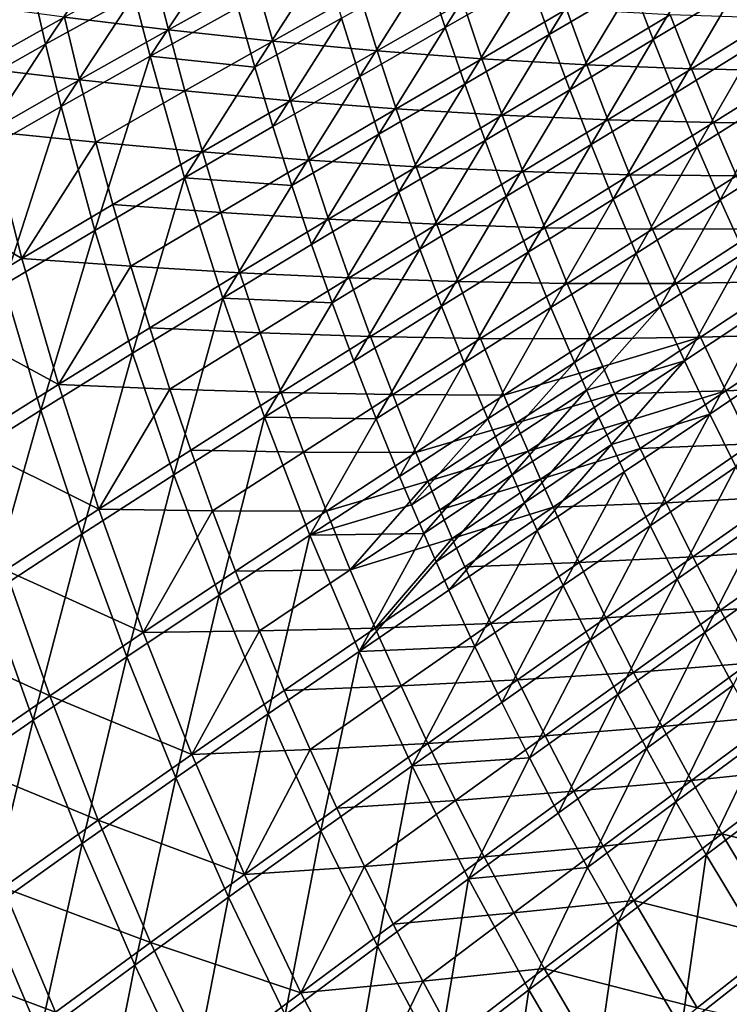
# Model space of a CAD drawing. Header units: metres. Extents: x -1 to 1402, y -1402 to 1.
# Tile 26 of 256: x 131 to 212, y -1039 to -927. Entities that reach past the tile are written whole.
import ezdxf

# ---------------------------------------------------------------- set-up
doc = ezdxf.new("R2010")
doc.units = ezdxf.units.M

msp = doc.modelspace()

# ---------------------------------------------------------------- linework, layer by layer
at = {"layer": 'None0'}
for points in [[(122.241272, -928.672791, -169.901718), (130.862228, -915.97522, -197.651596), (132.401108, -923.084412, -197.630478)], [(186.733368, -916.489746, -337.551514), (179.333206, -928.273132, -309.361603), (177.221405, -921.827698, -309.380676)], [(186.733368, -916.489746, -337.551514), (188.879822, -922.80127, -337.533752), (179.333206, -928.273132, -309.361603)], [(134.046677, -930.170105, -197.609818), (132.401108, -923.084412, -197.630478), (142.39888, -917.683533, -225.453812)], [(134.046677, -930.170105, -197.609818), (142.39888, -917.683533, -225.453812), (144.089676, -924.628357, -225.432007)], [(188.879822, -922.80127, -337.533752), (198.281464, -917.389832, -365.794769), (191.117233, -929.08197, -337.516449)], [(191.117233, -929.08197, -337.516449), (198.281464, -917.389832, -365.794769), (200.548721, -923.541443, -365.778687)], [(202.903351, -929.66095, -365.763), (200.548721, -923.541443, -365.778687), (209.835922, -918.042664, -394.127472)], [(212.215256, -924.039185, -394.112701), (202.903351, -929.66095, -365.763), (209.835922, -918.042664, -394.127472)], [(145.884689, -931.547974, -225.410675), (144.089676, -924.628357, -225.432007), (153.974213, -919.246338, -253.343399)], [(153.974213, -919.246338, -253.343399), (155.811844, -926.025085, -253.321747), (145.884689, -931.547974, -225.410675)], [(165.583572, -920.635986, -281.318146), (157.750763, -932.776855, -253.300598), (155.811844, -926.025085, -253.321747)], [(165.583572, -920.635986, -281.318146), (167.561905, -927.247864, -281.297485), (157.750763, -932.776855, -253.300598)], [(136.177048, -927.119507, -196.483139), (147.966736, -928.549805, -224.289444), (146.204163, -921.596375, -224.321472)], [(146.204163, -921.596375, -224.321472), (147.966736, -928.549805, -224.289444), (157.878784, -923.04248, -252.218277)], [(177.221405, -921.827698, -309.380676), (169.638092, -933.830811, -281.277344), (167.561905, -927.247864, -281.297485)], [(177.221405, -921.827698, -309.380676), (179.333206, -928.273132, -309.361603), (169.638092, -933.830811, -281.277344)], [(123.84272, -935.898682, -169.882874), (122.241272, -928.672791, -169.901718), (132.401108, -923.084412, -197.630478)], [(123.84272, -935.898682, -169.882874), (132.401108, -923.084412, -197.630478), (134.046677, -930.170105, -197.609818)], [(147.966736, -928.549805, -224.289444), (159.786591, -929.826111, -252.186676), (157.878784, -923.04248, -252.218277)], [(157.878784, -923.04248, -252.218277), (159.786591, -929.826111, -252.186676), (169.584244, -924.309326, -280.204193)], [(179.333206, -928.273132, -309.361603), (188.879822, -922.80127, -337.533752), (181.539307, -934.687744, -309.343048)], [(181.539307, -934.687744, -309.343048), (188.879822, -922.80127, -337.533752), (191.117233, -929.08197, -337.516449)], [(159.786591, -929.826111, -252.186676), (171.631058, -930.922974, -280.173676), (169.584244, -924.309326, -280.204193)], [(169.584244, -924.309326, -280.204193), (171.631058, -930.922974, -280.173676), (181.313538, -925.374939, -308.278137)], [(193.445328, -935.330444, -337.499664), (191.117233, -929.08197, -337.516449), (200.548721, -923.541443, -365.778687)], [(202.903351, -929.66095, -365.763), (193.445328, -935.330444, -337.499664), (200.548721, -923.541443, -365.778687)], [(205.345047, -935.747009, -365.747772), (202.903351, -929.66095, -365.763), (212.215256, -924.039185, -394.112701)], [(214.678391, -930.002441, -394.098328), (205.345047, -935.747009, -365.747772), (212.215256, -924.039185, -394.112701)], [(124.420998, -925.565002, -168.769745), (125.987633, -932.828552, -168.739807), (136.177048, -927.119507, -196.483139)], [(135.799683, -937.230896, -197.589615), (134.046677, -930.170105, -197.609818), (144.089676, -924.628357, -225.432007)], [(145.884689, -931.547974, -225.410675), (135.799683, -937.230896, -197.589615), (144.089676, -924.628357, -225.432007)], [(171.631058, -930.922974, -280.173676), (183.492447, -931.819824, -308.249359), (181.313538, -925.374939, -308.278137)], [(181.313538, -925.374939, -308.278137), (183.492447, -931.819824, -308.249359), (193.057632, -926.22229, -336.438965)], [(155.811844, -926.025085, -253.321747), (157.750763, -932.776855, -253.300598), (145.884689, -931.547974, -225.410675)], [(183.492447, -931.819824, -308.249359), (195.36116, -932.50116, -336.412476), (193.057632, -926.22229, -336.438965)], [(193.057632, -926.22229, -336.438965), (195.36116, -932.50116, -336.412476), (204.805374, -926.839722, -364.684204)], [(125.987633, -932.828552, -168.739807), (137.896286, -934.215698, -196.452103), (136.177048, -927.119507, -196.483139)], [(136.177048, -927.119507, -196.483139), (137.896286, -934.215698, -196.452103), (147.966736, -928.549805, -224.289444)], [(167.561905, -927.247864, -281.297485), (159.790909, -939.499695, -253.279953), (157.750763, -932.776855, -253.300598)], [(167.561905, -927.247864, -281.297485), (169.638092, -933.830811, -281.277344), (159.790909, -939.499695, -253.279953)], [(195.36116, -932.50116, -336.412476), (207.225601, -932.956482, -364.660522), (204.805374, -926.839722, -364.684204)], [(204.805374, -926.839722, -364.684204), (207.225601, -932.956482, -364.660522), (216.544022, -927.22052, -393.010773)], [(207.225601, -932.956482, -364.660522), (219.072601, -933.180359, -392.99054), (216.544022, -927.22052, -393.010773)], [(137.896286, -934.215698, -196.452103), (149.833878, -935.476013, -224.258087), (147.966736, -928.549805, -224.289444)], [(147.966736, -928.549805, -224.289444), (149.833878, -935.476013, -224.258087), (159.786591, -929.826111, -252.186676)], [(169.638092, -933.830811, -281.277344), (179.333206, -928.273132, -309.361603), (171.811951, -940.383057, -281.257751)], [(171.811951, -940.383057, -281.257751), (179.333206, -928.273132, -309.361603), (181.539307, -934.687744, -309.343048)], [(149.833878, -935.476013, -224.258087), (161.79599, -936.580933, -252.155762), (159.786591, -929.826111, -252.186676)], [(159.786591, -929.826111, -252.186676), (161.79599, -936.580933, -252.155762), (171.631058, -930.922974, -280.173676)], [(191.117233, -929.08197, -337.516449), (183.839493, -941.070129, -309.325012), (181.539307, -934.687744, -309.343048)], [(183.839493, -941.070129, -309.325012), (191.117233, -929.08197, -337.516449), (193.445328, -935.330444, -337.499664)], [(195.863861, -941.545349, -337.483368), (193.445328, -935.330444, -337.499664), (202.903351, -929.66095, -365.763)], [(205.345047, -935.747009, -365.747772), (195.863861, -941.545349, -337.483368), (202.903351, -929.66095, -365.763)], [(207.87352, -941.798401, -365.732971), (205.345047, -935.747009, -365.747772), (214.678391, -930.002441, -394.098328)], [(217.224991, -935.931335, -394.08429), (207.87352, -941.798401, -365.732971), (214.678391, -930.002441, -394.098328)], [(125.554802, -943.099854, -169.864471), (123.84272, -935.898682, -169.882874), (134.046677, -930.170105, -197.609818)], [(125.554802, -943.099854, -169.864471), (134.046677, -930.170105, -197.609818), (135.799683, -937.230896, -197.589615)], [(161.79599, -936.580933, -252.155762), (173.776352, -937.506409, -280.14389), (171.631058, -930.922974, -280.173676)], [(171.631058, -930.922974, -280.173676), (173.776352, -937.506409, -280.14389), (183.492447, -931.819824, -308.249359)], [(139.62944, -951.27063, -197.550613), (135.799683, -937.230896, -197.589615), (145.884689, -931.547974, -225.410675)], [(149.788528, -945.304993, -225.369522), (139.62944, -951.27063, -197.550613), (145.884689, -931.547974, -225.410675)], [(145.884689, -931.547974, -225.410675), (157.750763, -932.776855, -253.300598), (149.788528, -945.304993, -225.369522)], [(173.776352, -937.506409, -280.14389), (185.766617, -938.233337, -308.221313), (183.492447, -931.819824, -308.249359)], [(183.492447, -931.819824, -308.249359), (185.766617, -938.233337, -308.221313), (195.36116, -932.50116, -336.412476)], [(125.987633, -932.828552, -168.739807), (127.664658, -940.066711, -168.710434), (137.896286, -934.215698, -196.452103)], [(157.750763, -932.776855, -253.300598), (159.790909, -939.499695, -253.279953), (149.788528, -945.304993, -225.369522)], [(185.766617, -938.233337, -308.221313), (197.756607, -938.747498, -336.386658), (195.36116, -932.50116, -336.412476)], [(195.36116, -932.50116, -336.412476), (197.756607, -938.747498, -336.386658), (207.225601, -932.956482, -364.660522)], [(197.756607, -938.747498, -336.386658), (209.734222, -939.039612, -364.637482), (207.225601, -932.956482, -364.660522)], [(207.225601, -932.956482, -364.660522), (209.734222, -939.039612, -364.637482), (219.072601, -933.180359, -392.99054)], [(209.734222, -939.039612, -364.637482), (221.68605, -939.105591, -392.970947), (219.072601, -933.180359, -392.99054)], [(127.664658, -940.066711, -168.710434), (139.723343, -941.284668, -196.421707), (137.896286, -934.215698, -196.452103)], [(137.896286, -934.215698, -196.452103), (139.723343, -941.284668, -196.421707), (149.833878, -935.476013, -224.258087)], [(159.790909, -939.499695, -253.279953), (169.638092, -933.830811, -281.277344), (161.932144, -946.191956, -253.259842)], [(161.932144, -946.191956, -253.259842), (169.638092, -933.830811, -281.277344), (171.811951, -940.383057, -281.257751)], [(139.723343, -941.284668, -196.421707), (151.805954, -942.373291, -224.227432), (149.833878, -935.476013, -224.258087)], [(149.833878, -935.476013, -224.258087), (151.805954, -942.373291, -224.227432), (161.79599, -936.580933, -252.155762)], [(181.539307, -934.687744, -309.343048), (174.083344, -946.902893, -281.238678), (171.811951, -940.383057, -281.257751)], [(183.839493, -941.070129, -309.325012), (174.083344, -946.902893, -281.238678), (181.539307, -934.687744, -309.343048)], [(186.233551, -947.418701, -309.307495), (183.839493, -941.070129, -309.325012), (193.445328, -935.330444, -337.499664)], [(186.233551, -947.418701, -309.307495), (193.445328, -935.330444, -337.499664), (195.863861, -941.545349, -337.483368)], [(151.805954, -942.373291, -224.227432), (163.907318, -943.305359, -252.125565), (161.79599, -936.580933, -252.155762)], [(161.79599, -936.580933, -252.155762), (163.907318, -943.305359, -252.125565), (173.776352, -937.506409, -280.14389)], [(198.372589, -947.72522, -337.467529), (195.863861, -941.545349, -337.483368), (205.345047, -935.747009, -365.747772)], [(207.87352, -941.798401, -365.732971), (198.372589, -947.72522, -337.467529), (205.345047, -935.747009, -365.747772)], [(210.48848, -947.813782, -365.718628), (207.87352, -941.798401, -365.732971), (217.224991, -935.931335, -394.08429)], [(219.854721, -941.824646, -394.070648), (210.48848, -947.813782, -365.718628), (217.224991, -935.931335, -394.08429)], [(129.312485, -957.42041, -169.828934), (125.554802, -943.099854, -169.864471), (135.799683, -937.230896, -197.589615)], [(139.62944, -951.27063, -197.550613), (129.312485, -957.42041, -169.828934), (135.799683, -937.230896, -197.589615)], [(163.907318, -943.305359, -252.125565), (176.020401, -944.058228, -280.114868), (173.776352, -937.506409, -280.14389)], [(173.776352, -937.506409, -280.14389), (176.020401, -944.058228, -280.114868), (185.766617, -938.233337, -308.221313)], [(176.020401, -944.058228, -280.114868), (188.1362, -944.614075, -308.194), (185.766617, -938.233337, -308.221313)], [(185.766617, -938.233337, -308.221313), (188.1362, -944.614075, -308.194), (197.756607, -938.747498, -336.386658)], [(188.1362, -944.614075, -308.194), (200.243927, -944.959839, -336.361572), (197.756607, -938.747498, -336.386658)], [(197.756607, -938.747498, -336.386658), (200.243927, -944.959839, -336.361572), (209.734222, -939.039612, -364.637482)], [(117.269875, -946.128906, -141.070404), (131.35228, -954.459167, -168.653534), (127.664658, -940.066711, -168.710434)], [(127.664658, -940.066711, -168.710434), (131.35228, -954.459167, -168.653534), (139.723343, -941.284668, -196.421707)], [(149.788528, -945.304993, -225.369522), (159.790909, -939.499695, -253.279953), (161.932144, -946.191956, -253.259842)], [(200.243927, -944.959839, -336.361572), (212.3311, -945.087708, -364.615173), (209.734222, -939.039612, -364.637482)], [(209.734222, -939.039612, -364.637482), (212.3311, -945.087708, -364.615173), (221.68605, -939.105591, -392.970947)], [(164.174362, -952.851624, -253.24028), (161.932144, -946.191956, -253.259842), (171.811951, -940.383057, -281.257751)], [(174.083344, -946.902893, -281.238678), (164.174362, -952.851624, -253.24028), (171.811951, -940.383057, -281.257751)], [(174.083344, -946.902893, -281.238678), (183.839493, -941.070129, -309.325012), (176.452087, -953.388672, -281.220154)], [(176.452087, -953.388672, -281.220154), (183.839493, -941.070129, -309.325012), (186.233551, -947.418701, -309.307495)], [(131.35228, -954.459167, -168.653534), (141.658676, -948.324646, -196.391968), (139.723343, -941.284668, -196.421707)], [(139.723343, -941.284668, -196.421707), (141.658676, -948.324646, -196.391968), (151.805954, -942.373291, -224.227432)], [(188.721283, -953.731812, -309.290497), (186.233551, -947.418701, -309.307495), (195.863861, -941.545349, -337.483368)], [(188.721283, -953.731812, -309.290497), (195.863861, -941.545349, -337.483368), (198.372589, -947.72522, -337.467529)], [(200.971252, -953.868652, -337.45224), (198.372589, -947.72522, -337.467529), (207.87352, -941.798401, -365.732971)], [(210.48848, -947.813782, -365.718628), (200.971252, -953.868652, -337.45224), (207.87352, -941.798401, -365.732971)], [(213.189636, -953.791931, -365.704742), (210.48848, -947.813782, -365.718628), (219.854721, -941.824646, -394.070648)], [(141.658676, -948.324646, -196.391968), (153.883377, -949.240051, -224.197479), (151.805954, -942.373291, -224.227432)], [(151.805954, -942.373291, -224.227432), (153.883377, -949.240051, -224.197479), (163.907318, -943.305359, -252.125565)], [(153.883377, -949.240051, -224.197479), (166.120865, -949.997986, -252.09613), (163.907318, -943.305359, -252.125565)], [(163.907318, -943.305359, -252.125565), (166.120865, -949.997986, -252.09613), (176.020401, -944.058228, -280.114868)], [(166.120865, -949.997986, -252.09613), (178.363373, -950.576965, -280.086578), (176.020401, -944.058228, -280.114868)], [(176.020401, -944.058228, -280.114868), (178.363373, -950.576965, -280.086578), (188.1362, -944.614075, -308.194)], [(143.890808, -965.187073, -197.513565), (139.62944, -951.27063, -197.550613), (149.788528, -945.304993, -225.369522)], [(154.110428, -958.939148, -225.330414), (143.890808, -965.187073, -197.513565), (149.788528, -945.304993, -225.369522)], [(149.788528, -945.304993, -225.369522), (161.932144, -946.191956, -253.259842), (154.110428, -958.939148, -225.330414)], [(178.363373, -950.576965, -280.086578), (190.601181, -950.960388, -308.16745), (188.1362, -944.614075, -308.194)], [(188.1362, -944.614075, -308.194), (190.601181, -950.960388, -308.16745), (200.243927, -944.959839, -336.361572)], [(190.601181, -950.960388, -308.16745), (202.823029, -951.136719, -336.33725), (200.243927, -944.959839, -336.361572)], [(200.243927, -944.959839, -336.361572), (202.823029, -951.136719, -336.33725), (212.3311, -945.087708, -364.615173)], [(202.823029, -951.136719, -336.33725), (215.016129, -951.099426, -364.593536), (212.3311, -945.087708, -364.615173)], [(131.35228, -954.459167, -168.653534), (117.269875, -946.128906, -141.070404), (120.885666, -960.80072, -141.017776)], [(161.932144, -946.191956, -253.259842), (164.174362, -952.851624, -253.24028), (154.110428, -958.939148, -225.330414)], [(164.174362, -952.851624, -253.24028), (174.083344, -946.902893, -281.238678), (166.517456, -959.47699, -253.221237)], [(166.517456, -959.47699, -253.221237), (174.083344, -946.902893, -281.238678), (176.452087, -953.388672, -281.220154)], [(178.918045, -959.838684, -281.202148), (176.452087, -953.388672, -281.220154), (186.233551, -947.418701, -309.307495)], [(178.918045, -959.838684, -281.202148), (186.233551, -947.418701, -309.307495), (188.721283, -953.731812, -309.290497)], [(191.302475, -960.008118, -309.274078), (188.721283, -953.731812, -309.290497), (198.372589, -947.72522, -337.467529)], [(198.372589, -947.72522, -337.467529), (200.971252, -953.868652, -337.45224), (191.302475, -960.008118, -309.274078)], [(203.659607, -959.974243, -337.437439), (200.971252, -953.868652, -337.45224), (210.48848, -947.813782, -365.718628)], [(213.189636, -953.791931, -365.704742), (203.659607, -959.974243, -337.437439), (210.48848, -947.813782, -365.718628)], [(131.35228, -954.459167, -168.653534), (143.702713, -955.333862, -196.362915), (141.658676, -948.324646, -196.391968)], [(143.702713, -955.333862, -196.362915), (153.883377, -949.240051, -224.197479), (141.658676, -948.324646, -196.391968)], [(153.883377, -949.240051, -224.197479), (143.702713, -955.333862, -196.362915), (156.066513, -956.074707, -224.168243)], [(153.883377, -949.240051, -224.197479), (156.066513, -956.074707, -224.168243), (166.120865, -949.997986, -252.09613)], [(156.066513, -956.074707, -224.168243), (168.436905, -956.657166, -252.067444), (166.120865, -949.997986, -252.09613)], [(166.120865, -949.997986, -252.09613), (168.436905, -956.657166, -252.067444), (178.363373, -950.576965, -280.086578)], [(168.436905, -956.657166, -252.067444), (180.805344, -957.060852, -280.059052), (178.363373, -950.576965, -280.086578)], [(178.363373, -950.576965, -280.086578), (180.805344, -957.060852, -280.059052), (190.601181, -950.960388, -308.16745)], [(180.805344, -957.060852, -280.059052), (193.161545, -957.270752, -308.141663), (190.601181, -950.960388, -308.16745)], [(190.601181, -950.960388, -308.16745), (193.161545, -957.270752, -308.141663), (202.823029, -951.136719, -336.33725)], [(193.161545, -957.270752, -308.141663), (205.493835, -957.27655, -336.31366), (202.823029, -951.136719, -336.33725)], [(202.823029, -951.136719, -336.33725), (205.493835, -957.27655, -336.31366), (215.016129, -951.099426, -364.593536)], [(205.493835, -957.27655, -336.31366), (217.789139, -957.073303, -364.572662), (215.016129, -951.099426, -364.593536)], [(133.515137, -971.617004, -169.795197), (129.312485, -957.42041, -169.828934), (139.62944, -951.27063, -197.550613)], [(143.890808, -965.187073, -197.513565), (133.515137, -971.617004, -169.795197), (139.62944, -951.27063, -197.550613)], [(154.110428, -958.939148, -225.330414), (164.174362, -952.851624, -253.24028), (166.517456, -959.47699, -253.221237)], [(168.961304, -966.066223, -253.202774), (166.517456, -959.47699, -253.221237), (176.452087, -953.388672, -281.220154)], [(168.961304, -966.066223, -253.202774), (176.452087, -953.388672, -281.220154), (178.918045, -959.838684, -281.202148)], [(120.885666, -960.80072, -141.017776), (135.488144, -968.727539, -168.599182), (131.35228, -954.459167, -168.653534)], [(135.488144, -968.727539, -168.599182), (143.702713, -955.333862, -196.362915), (131.35228, -954.459167, -168.653534)], [(181.481033, -966.251282, -281.184753), (178.918045, -959.838684, -281.202148), (188.721283, -953.731812, -309.290497)], [(181.481033, -966.251282, -281.184753), (188.721283, -953.731812, -309.290497), (191.302475, -960.008118, -309.274078)], [(200.971252, -953.868652, -337.45224), (193.976929, -966.245911, -309.258179), (191.302475, -960.008118, -309.274078)], [(200.971252, -953.868652, -337.45224), (203.659607, -959.974243, -337.437439), (193.976929, -966.245911, -309.258179)], [(206.437393, -966.040649, -337.423126), (203.659607, -959.974243, -337.437439), (213.189636, -953.791931, -365.704742)], [(215.9767, -959.731506, -365.691315), (206.437393, -966.040649, -337.423126), (213.189636, -953.791931, -365.704742)], [(143.702713, -955.333862, -196.362915), (135.488144, -968.727539, -168.599182), (145.855942, -962.310608, -196.334564)], [(143.702713, -955.333862, -196.362915), (145.855942, -962.310608, -196.334564), (156.066513, -956.074707, -224.168243)], [(156.066513, -956.074707, -224.168243), (145.855942, -962.310608, -196.334564), (158.355682, -962.875549, -224.139771)], [(156.066513, -956.074707, -224.168243), (158.355682, -962.875549, -224.139771), (168.436905, -956.657166, -252.067444)], [(158.355682, -962.875549, -224.139771), (170.855545, -963.281006, -252.039536), (168.436905, -956.657166, -252.067444)], [(168.436905, -956.657166, -252.067444), (170.855545, -963.281006, -252.039536), (180.805344, -957.060852, -280.059052)], [(133.515137, -971.617004, -169.795197), (122.983063, -978.250305, -142.180756), (129.312485, -957.42041, -169.828934)], [(170.855545, -963.281006, -252.039536), (183.346344, -963.508179, -280.032349), (180.805344, -957.060852, -280.059052)], [(180.805344, -957.060852, -280.059052), (183.346344, -963.508179, -280.032349), (193.161545, -957.270752, -308.141663)], [(183.346344, -963.508179, -280.032349), (195.817276, -963.543396, -308.116699), (193.161545, -957.270752, -308.141663)], [(193.161545, -957.270752, -308.141663), (195.817276, -963.543396, -308.116699), (205.493835, -957.27655, -336.31366)], [(195.817276, -963.543396, -308.116699), (208.256241, -963.377869, -336.290863), (205.493835, -957.27655, -336.31366)], [(205.493835, -957.27655, -336.31366), (208.256241, -963.377869, -336.290863), (217.789139, -957.073303, -364.572662)], [(208.256241, -963.377869, -336.290863), (220.649872, -963.008057, -364.55249), (217.789139, -957.073303, -364.572662)], [(148.583572, -978.963379, -197.478531), (143.890808, -965.187073, -197.513565), (154.110428, -958.939148, -225.330414)], [(158.849823, -972.434631, -225.293427), (148.583572, -978.963379, -197.478531), (154.110428, -958.939148, -225.330414)], [(158.849823, -972.434631, -225.293427), (154.110428, -958.939148, -225.330414), (166.517456, -959.47699, -253.221237)], [(168.961304, -966.066223, -253.202774), (158.849823, -972.434631, -225.293427), (166.517456, -959.47699, -253.221237)], [(171.505798, -972.617371, -253.18486), (168.961304, -966.066223, -253.202774), (178.918045, -959.838684, -281.202148)], [(171.505798, -972.617371, -253.18486), (178.918045, -959.838684, -281.202148), (181.481033, -966.251282, -281.184753)], [(184.1409, -972.624695, -281.167877), (181.481033, -966.251282, -281.184753), (191.302475, -960.008118, -309.274078)], [(191.302475, -960.008118, -309.274078), (193.976929, -966.245911, -309.258179), (184.1409, -972.624695, -281.167877)], [(203.659607, -959.974243, -337.437439), (195.34906, -969.349854, -309.250427), (193.976929, -966.245911, -309.258179)], [(203.659607, -959.974243, -337.437439), (206.437393, -966.040649, -337.423126), (195.34906, -969.349854, -309.250427)], [(209.304367, -972.066345, -337.409363), (206.437393, -966.040649, -337.423126), (215.9767, -959.731506, -365.691315)], [(218.849365, -965.631287, -365.678375), (209.304367, -972.066345, -337.409363), (215.9767, -959.731506, -365.691315)], [(120.885666, -960.80072, -141.017776), (124.962769, -975.346924, -140.967484), (135.488144, -968.727539, -168.599182)], [(135.488144, -968.727539, -168.599182), (148.118729, -969.253052, -196.306946), (145.855942, -962.310608, -196.334564)], [(145.855942, -962.310608, -196.334564), (148.118729, -969.253052, -196.306946), (158.355682, -962.875549, -224.139771)], [(148.118729, -969.253052, -196.306946), (160.751068, -969.640503, -224.112076), (158.355682, -962.875549, -224.139771)], [(158.355682, -962.875549, -224.139771), (160.751068, -969.640503, -224.112076), (170.855545, -963.281006, -252.039536)], [(160.751068, -969.640503, -224.112076), (173.376907, -969.867615, -252.012451), (170.855545, -963.281006, -252.039536)], [(170.855545, -963.281006, -252.039536), (173.376907, -969.867615, -252.012451), (183.346344, -963.508179, -280.032349)], [(173.376907, -969.867615, -252.012451), (185.986404, -969.917175, -280.0065), (183.346344, -963.508179, -280.032349)], [(183.346344, -963.508179, -280.032349), (185.986404, -969.917175, -280.0065), (195.817276, -963.543396, -308.116699)], [(195.817276, -963.543396, -308.116699), (197.180893, -966.6651, -308.104523), (208.256241, -963.377869, -336.290863)], [(197.180893, -966.6651, -308.104523), (198.568314, -969.776733, -308.092529), (208.256241, -963.377869, -336.290863)], [(198.568314, -969.776733, -308.092529), (211.110062, -969.439209, -336.26886), (208.256241, -963.377869, -336.290863)], [(208.256241, -963.377869, -336.290863), (211.110062, -969.439209, -336.26886), (220.649872, -963.008057, -364.55249)], [(211.110062, -969.439209, -336.26886), (223.598099, -968.902283, -364.533081), (220.649872, -963.008057, -364.55249)], [(185.986404, -969.917175, -280.0065), (197.180893, -966.6651, -308.104523), (195.817276, -963.543396, -308.116699)], [(138.162888, -985.67157, -169.763306), (133.515137, -971.617004, -169.795197), (143.890808, -965.187073, -197.513565)], [(148.583572, -978.963379, -197.478531), (138.162888, -985.67157, -169.763306), (143.890808, -965.187073, -197.513565)], [(212.260284, -978.049988, -337.396149), (209.304367, -972.066345, -337.409363), (218.849365, -965.631287, -365.678375)], [(158.849823, -972.434631, -225.293427), (168.961304, -966.066223, -253.202774), (171.505798, -972.617371, -253.18486)], [(174.150803, -979.128723, -253.167511), (171.505798, -972.617371, -253.18486), (181.481033, -966.251282, -281.184753)], [(174.150803, -979.128723, -253.167511), (181.481033, -966.251282, -281.184753), (184.1409, -972.624695, -281.167877)], [(193.976929, -966.245911, -309.258179), (185.507126, -975.796265, -281.159668), (184.1409, -972.624695, -281.167877)], [(193.976929, -966.245911, -309.258179), (195.34906, -969.349854, -309.250427), (185.507126, -975.796265, -281.159668)], [(185.986404, -969.917175, -280.0065), (187.343597, -973.106689, -279.993866), (197.180893, -966.6651, -308.104523)], [(187.343597, -973.106689, -279.993866), (198.568314, -969.776733, -308.092529), (197.180893, -966.6651, -308.104523)], [(206.437393, -966.040649, -337.423126), (196.744446, -972.443665, -309.242828), (195.34906, -969.349854, -309.250427)], [(198.163025, -975.5271, -309.235352), (196.744446, -972.443665, -309.242828), (206.437393, -966.040649, -337.423126)], [(209.304367, -972.066345, -337.409363), (198.163025, -975.5271, -309.235352), (206.437393, -966.040649, -337.423126)], [(124.962769, -975.346924, -140.967484), (140.075989, -982.856323, -168.547562), (135.488144, -968.727539, -168.599182)], [(135.488144, -968.727539, -168.599182), (140.075989, -982.856323, -168.547562), (148.118729, -969.253052, -196.306946)], [(211.110062, -969.439209, -336.26886), (214.055054, -975.459167, -336.247681), (223.598099, -968.902283, -364.533081)], [(140.075989, -982.856323, -168.547562), (150.491318, -976.159119, -196.280075), (148.118729, -969.253052, -196.306946)], [(148.118729, -969.253052, -196.306946), (150.491318, -976.159119, -196.280075), (160.751068, -969.640503, -224.112076)], [(150.491318, -976.159119, -196.280075), (163.252838, -976.367615, -224.085159), (160.751068, -969.640503, -224.112076)], [(160.751068, -969.640503, -224.112076), (163.252838, -976.367615, -224.085159), (173.376907, -969.867615, -252.012451)], [(163.252838, -976.367615, -224.085159), (176.001053, -976.415161, -251.986191), (173.376907, -969.867615, -252.012451)], [(173.376907, -969.867615, -252.012451), (176.001053, -976.415161, -251.986191), (185.986404, -969.917175, -280.0065)], [(176.001053, -976.415161, -251.986191), (187.343597, -973.106689, -279.993866), (185.986404, -969.917175, -280.0065)], [(195.34906, -969.349854, -309.250427), (186.897507, -978.957336, -281.151611), (185.507126, -975.796265, -281.159668)], [(196.744446, -972.443665, -309.242828), (186.897507, -978.957336, -281.151611), (195.34906, -969.349854, -309.250427)], [(187.343597, -973.106689, -279.993866), (188.72554, -976.286011, -279.981445), (198.568314, -969.776733, -308.092529)], [(188.72554, -976.286011, -279.981445), (199.979523, -972.878235, -308.08078), (198.568314, -969.776733, -308.092529)], [(198.568314, -969.776733, -308.092529), (199.979523, -972.878235, -308.08078), (211.110062, -969.439209, -336.26886)], [(199.979523, -972.878235, -308.08078), (201.41449, -975.969238, -308.069244), (211.110062, -969.439209, -336.26886)], [(201.41449, -975.969238, -308.069244), (214.055054, -975.459167, -336.247681), (211.110062, -969.439209, -336.26886)], [(127.588036, -992.578369, -142.152939), (122.983063, -978.250305, -142.180756), (133.515137, -971.617004, -169.795197)], [(138.162888, -985.67157, -169.763306), (127.588036, -992.578369, -142.152939), (133.515137, -971.617004, -169.795197)], [(153.70755, -992.58252, -197.445602), (148.583572, -978.963379, -197.478531), (158.849823, -972.434631, -225.293427)], [(164.006149, -985.775635, -225.258652), (153.70755, -992.58252, -197.445602), (158.849823, -972.434631, -225.293427)], [(164.006149, -985.775635, -225.258652), (158.849823, -972.434631, -225.293427), (171.505798, -972.617371, -253.18486)], [(188.312012, -982.107849, -281.143677), (186.897507, -978.957336, -281.151611), (196.744446, -972.443665, -309.242828)], [(198.163025, -975.5271, -309.235352), (188.312012, -982.107849, -281.143677), (196.744446, -972.443665, -309.242828)], [(209.304367, -972.066345, -337.409363), (199.604797, -978.599915, -309.228027), (198.163025, -975.5271, -309.235352)], [(202.5578, -984.713074, -309.213806), (199.604797, -978.599915, -309.228027), (209.304367, -972.066345, -337.409363)], [(212.260284, -978.049988, -337.396149), (202.5578, -984.713074, -309.213806), (209.304367, -972.066345, -337.409363)], [(174.150803, -979.128723, -253.167511), (164.006149, -985.775635, -225.258652), (171.505798, -972.617371, -253.18486)], [(175.510971, -982.368896, -253.159073), (174.150803, -979.128723, -253.167511), (184.1409, -972.624695, -281.167877)], [(184.1409, -972.624695, -281.167877), (185.507126, -975.796265, -281.159668), (175.510971, -982.368896, -253.159073)], [(176.001053, -976.415161, -251.986191), (177.3517, -979.673706, -251.973373), (187.343597, -973.106689, -279.993866)], [(177.3517, -979.673706, -251.973373), (188.72554, -976.286011, -279.981445), (187.343597, -973.106689, -279.993866)], [(188.72554, -976.286011, -279.981445), (190.132217, -979.454834, -279.969269), (199.979523, -972.878235, -308.08078)], [(190.132217, -979.454834, -279.969269), (201.41449, -975.969238, -308.069244), (199.979523, -972.878235, -308.08078)], [(124.962769, -975.346924, -140.967484), (129.505386, -989.751282, -140.919678), (140.075989, -982.856323, -168.547562)], [(198.163025, -975.5271, -309.235352), (189.750656, -985.247498, -281.135925), (188.312012, -982.107849, -281.143677)], [(199.604797, -978.599915, -309.228027), (189.750656, -985.247498, -281.135925), (198.163025, -975.5271, -309.235352)], [(201.41449, -975.969238, -308.069244), (204.355652, -982.119263, -308.046783), (214.055054, -975.459167, -336.247681)], [(204.355652, -982.119263, -308.046783), (217.091049, -981.436157, -336.227325), (214.055054, -975.459167, -336.247681)], [(150.491318, -976.159119, -196.280075), (140.075989, -982.856323, -168.547562), (152.973907, -983.02655, -196.253952)], [(150.491318, -976.159119, -196.280075), (152.973907, -983.02655, -196.253952), (163.252838, -976.367615, -224.085159)], [(152.973907, -983.02655, -196.253952), (165.86113, -983.05481, -224.059082), (163.252838, -976.367615, -224.085159)], [(163.252838, -976.367615, -224.085159), (165.86113, -983.05481, -224.059082), (176.001053, -976.415161, -251.986191)], [(165.86113, -983.05481, -224.059082), (177.3517, -979.673706, -251.973373), (176.001053, -976.415161, -251.986191)], [(185.507126, -975.796265, -281.159668), (176.896225, -985.598389, -253.150757), (175.510971, -982.368896, -253.159073)], [(185.507126, -975.796265, -281.159668), (186.897507, -978.957336, -281.151611), (176.896225, -985.598389, -253.150757)], [(177.3517, -979.673706, -251.973373), (178.728058, -982.921692, -251.960785), (188.72554, -976.286011, -279.981445)], [(178.728058, -982.921692, -251.960785), (190.132217, -979.454834, -279.969269), (188.72554, -976.286011, -279.981445)], [(190.132217, -979.454834, -279.969269), (191.563629, -982.612976, -279.957275), (201.41449, -975.969238, -308.069244)], [(191.563629, -982.612976, -279.957275), (204.355652, -982.119263, -308.046783), (201.41449, -975.969238, -308.069244)], [(143.255859, -999.566101, -169.733322), (138.162888, -985.67157, -169.763306), (148.583572, -978.963379, -197.478531)], [(153.70755, -992.58252, -197.445602), (143.255859, -999.566101, -169.733322), (148.583572, -978.963379, -197.478531)], [(164.006149, -985.775635, -225.258652), (174.150803, -979.128723, -253.167511), (175.510971, -982.368896, -253.159073)], [(186.897507, -978.957336, -281.151611), (178.306549, -988.817017, -253.142609), (176.896225, -985.598389, -253.150757)], [(186.897507, -978.957336, -281.151611), (188.312012, -982.107849, -281.143677), (178.306549, -988.817017, -253.142609)], [(192.700211, -991.493408, -281.120819), (189.750656, -985.247498, -281.135925), (199.604797, -978.599915, -309.228027)], [(202.5578, -984.713074, -309.213806), (192.700211, -991.493408, -281.120819), (199.604797, -978.599915, -309.228027)], [(205.603226, -990.781616, -309.200165), (202.5578, -984.713074, -309.213806), (212.260284, -978.049988, -337.396149)], [(215.304901, -983.990234, -337.383423), (205.603226, -990.781616, -309.200165), (212.260284, -978.049988, -337.396149)], [(165.86113, -983.05481, -224.059082), (168.576065, -989.700073, -224.033829), (177.3517, -979.673706, -251.973373)], [(168.576065, -989.700073, -224.033829), (178.728058, -982.921692, -251.960785), (177.3517, -979.673706, -251.973373)], [(178.728058, -982.921692, -251.960785), (180.130096, -986.158997, -251.948395), (190.132217, -979.454834, -279.969269)], [(180.130096, -986.158997, -251.948395), (191.563629, -982.612976, -279.957275), (190.132217, -979.454834, -279.969269)], [(176.896225, -985.598389, -253.150757), (164.006149, -985.775635, -225.258652), (175.510971, -982.368896, -253.159073)], [(188.312012, -982.107849, -281.143677), (179.741943, -992.024536, -253.134598), (178.306549, -988.817017, -253.142609)], [(189.750656, -985.247498, -281.135925), (179.741943, -992.024536, -253.134598), (188.312012, -982.107849, -281.143677)], [(191.563629, -982.612976, -279.957275), (194.500519, -988.896362, -279.93399), (204.355652, -982.119263, -308.046783)], [(194.500519, -988.896362, -279.93399), (207.391617, -988.22522, -308.025208), (204.355652, -982.119263, -308.046783)], [(204.355652, -982.119263, -308.046783), (207.391617, -988.22522, -308.025208), (217.091049, -981.436157, -336.227325)], [(207.391617, -988.22522, -308.025208), (220.217758, -987.368835, -336.207825), (217.091049, -981.436157, -336.227325)], [(129.505386, -989.751282, -140.919678), (145.118225, -996.827759, -168.49884), (140.075989, -982.856323, -168.547562)], [(140.075989, -982.856323, -168.547562), (145.118225, -996.827759, -168.49884), (152.973907, -983.02655, -196.253952)], [(145.118225, -996.827759, -168.49884), (155.566742, -989.853271, -196.228638), (152.973907, -983.02655, -196.253952)], [(152.973907, -983.02655, -196.253952), (155.566742, -989.853271, -196.228638), (165.86113, -983.05481, -224.059082)], [(155.566742, -989.853271, -196.228638), (168.576065, -989.700073, -224.033829), (165.86113, -983.05481, -224.059082)], [(178.728058, -982.921692, -251.960785), (168.576065, -989.700073, -224.033829), (180.130096, -986.158997, -251.948395)], [(180.130096, -986.158997, -251.948395), (181.557831, -989.385376, -251.936234), (191.563629, -982.612976, -279.957275)], [(181.557831, -989.385376, -251.936234), (194.500519, -988.896362, -279.93399), (191.563629, -982.612976, -279.957275)], [(208.740891, -996.803955, -309.187103), (205.603226, -990.781616, -309.200165), (215.304901, -983.990234, -337.383423)], [(218.437943, -989.885559, -337.371277), (208.740891, -996.803955, -309.187103), (215.304901, -983.990234, -337.383423)], [(132.651947, -1006.743225, -142.126801), (127.588036, -992.578369, -142.152939), (138.162888, -985.67157, -169.763306)], [(143.255859, -999.566101, -169.733322), (132.651947, -1006.743225, -142.126801), (138.162888, -985.67157, -169.763306)], [(159.262527, -1006.027405, -197.414856), (153.70755, -992.58252, -197.445602), (164.006149, -985.775635, -225.258652)], [(169.578873, -998.946289, -225.226181), (159.262527, -1006.027405, -197.414856), (164.006149, -985.775635, -225.258652)], [(169.578873, -998.946289, -225.226181), (164.006149, -985.775635, -225.258652), (176.896225, -985.598389, -253.150757)], [(178.306549, -988.817017, -253.142609), (169.578873, -998.946289, -225.226181), (176.896225, -985.598389, -253.150757)], [(182.687836, -998.405273, -253.119049), (179.741943, -992.024536, -253.134598), (189.750656, -985.247498, -281.135925)], [(192.700211, -991.493408, -281.120819), (182.687836, -998.405273, -253.119049), (189.750656, -985.247498, -281.135925)], [(195.746002, -997.693481, -281.106323), (192.700211, -991.493408, -281.120819), (202.5578, -984.713074, -309.213806)], [(205.603226, -990.781616, -309.200165), (195.746002, -997.693481, -281.106323), (202.5578, -984.713074, -309.213806)], [(168.576065, -989.700073, -224.033829), (171.397583, -996.301331, -224.009445), (180.130096, -986.158997, -251.948395)], [(171.397583, -996.301331, -224.009445), (181.557831, -989.385376, -251.936234), (180.130096, -986.158997, -251.948395)], [(207.391617, -988.22522, -308.025208), (210.522171, -994.285461, -308.004517), (220.217758, -987.368835, -336.207825)], [(210.522171, -994.285461, -308.004517), (223.43486, -993.255615, -336.189178), (220.217758, -987.368835, -336.207825)], [(179.741943, -992.024536, -253.134598), (169.578873, -998.946289, -225.226181), (178.306549, -988.817017, -253.142609)], [(181.557831, -989.385376, -251.936234), (184.49028, -995.804199, -251.912598), (194.500519, -988.896362, -279.93399)], [(184.49028, -995.804199, -251.912598), (197.536102, -995.134399, -279.911621), (194.500519, -988.896362, -279.93399)], [(194.500519, -988.896362, -279.93399), (197.536102, -995.134399, -279.911621), (207.391617, -988.22522, -308.025208)], [(197.536102, -995.134399, -279.911621), (210.522171, -994.285461, -308.004517), (207.391617, -988.22522, -308.025208)], [(118.779404, -996.863281, -113.400406), (134.516388, -1003.994934, -140.874527), (129.505386, -989.751282, -140.919678)], [(129.505386, -989.751282, -140.919678), (134.516388, -1003.994934, -140.874527), (145.118225, -996.827759, -168.49884)], [(155.566742, -989.853271, -196.228638), (145.118225, -996.827759, -168.49884), (158.269943, -996.637085, -196.204132)], [(155.566742, -989.853271, -196.228638), (158.269943, -996.637085, -196.204132), (168.576065, -989.700073, -224.033829)], [(158.269943, -996.637085, -196.204132), (171.397583, -996.301331, -224.009445), (168.576065, -989.700073, -224.033829)], [(181.557831, -989.385376, -251.936234), (171.397583, -996.301331, -224.009445), (184.49028, -995.804199, -251.912598)], [(211.970581, -1002.778564, -309.174622), (208.740891, -996.803955, -309.187103), (218.437943, -989.885559, -337.371277)], [(198.887863, -1003.846008, -281.092438), (195.746002, -997.693481, -281.106323), (205.603226, -990.781616, -309.200165)], [(208.740891, -996.803955, -309.187103), (198.887863, -1003.846008, -281.092438), (205.603226, -990.781616, -309.200165)], [(179.741943, -992.024536, -253.134598), (182.687836, -998.405273, -253.119049), (169.578873, -998.946289, -225.226181)], [(185.733795, -1004.738892, -253.104095), (182.687836, -998.405273, -253.119049), (192.700211, -991.493408, -281.120819)], [(195.746002, -997.693481, -281.106323), (185.733795, -1004.738892, -253.104095), (192.700211, -991.493408, -281.120819)], [(132.651947, -1006.743225, -142.126801), (121.896523, -1014.130859, -114.630501), (127.588036, -992.578369, -142.152939)], [(148.794235, -1013.282471, -169.705338), (143.255859, -999.566101, -169.733322), (153.70755, -992.58252, -197.445602)], [(159.262527, -1006.027405, -197.414856), (148.794235, -1013.282471, -169.705338), (153.70755, -992.58252, -197.445602)], [(210.522171, -994.285461, -308.004517), (213.746964, -1000.298401, -307.984741), (223.43486, -993.255615, -336.189178)], [(197.536102, -995.134399, -279.911621), (200.670166, -1001.325378, -279.890167), (210.522171, -994.285461, -308.004517)], [(200.670166, -1001.325378, -279.890167), (213.746964, -1000.298401, -307.984741), (210.522171, -994.285461, -308.004517)], [(171.397583, -996.301331, -224.009445), (174.325623, -1002.856628, -223.985931), (184.49028, -995.804199, -251.912598)], [(174.325623, -1002.856628, -223.985931), (187.525299, -1002.176453, -251.889862), (184.49028, -995.804199, -251.912598)], [(184.49028, -995.804199, -251.912598), (187.525299, -1002.176453, -251.889862), (197.536102, -995.134399, -279.911621)], [(187.525299, -1002.176453, -251.889862), (200.670166, -1001.325378, -279.890167), (197.536102, -995.134399, -279.911621)], [(118.779404, -996.863281, -113.400406), (123.761803, -1011.371826, -113.359795), (134.516388, -1003.994934, -140.874527)], [(134.516388, -1003.994934, -140.874527), (150.616547, -1010.623413, -168.453171), (145.118225, -996.827759, -168.49884)], [(145.118225, -996.827759, -168.49884), (150.616547, -1010.623413, -168.453171), (158.269943, -996.637085, -196.204132)], [(150.616547, -1010.623413, -168.453171), (161.083542, -1003.375793, -196.18045), (158.269943, -996.637085, -196.204132)], [(158.269943, -996.637085, -196.204132), (161.083542, -1003.375793, -196.18045), (171.397583, -996.301331, -224.009445)], [(161.083542, -1003.375793, -196.18045), (174.325623, -1002.856628, -223.985931), (171.397583, -996.301331, -224.009445)], [(202.125641, -1009.949219, -281.079163), (198.887863, -1003.846008, -281.092438), (208.740891, -996.803955, -309.187103)], [(211.970581, -1002.778564, -309.174622), (202.125641, -1009.949219, -281.079163), (208.740891, -996.803955, -309.187103)], [(188.8797, -1011.023499, -253.089783), (185.733795, -1004.738892, -253.104095), (195.746002, -997.693481, -281.106323)], [(198.887863, -1003.846008, -281.092438), (188.8797, -1011.023499, -253.089783), (195.746002, -997.693481, -281.106323)], [(165.248306, -1019.281189, -197.386337), (159.262527, -1006.027405, -197.414856), (169.578873, -998.946289, -225.226181)], [(175.567413, -1011.930664, -225.196075), (165.248306, -1019.281189, -197.386337), (169.578873, -998.946289, -225.226181)], [(182.687836, -998.405273, -253.119049), (175.567413, -1011.930664, -225.196075), (169.578873, -998.946289, -225.226181)], [(185.733795, -1004.738892, -253.104095), (175.567413, -1011.930664, -225.196075), (182.687836, -998.405273, -253.119049)], [(138.175278, -1020.725891, -142.102386), (132.651947, -1006.743225, -142.126801), (143.255859, -999.566101, -169.733322)], [(148.794235, -1013.282471, -169.705338), (138.175278, -1020.725891, -142.102386), (143.255859, -999.566101, -169.733322)], [(200.670166, -1001.325378, -279.890167), (203.902405, -1007.467468, -279.869629), (213.746964, -1000.298401, -307.984741)], [(203.902405, -1007.467468, -279.869629), (217.065643, -1006.26239, -307.965881), (213.746964, -1000.298401, -307.984741)], [(187.525299, -1002.176453, -251.889862), (190.662735, -1008.500061, -251.868057), (200.670166, -1001.325378, -279.890167)], [(190.662735, -1008.500061, -251.868057), (203.902405, -1007.467468, -279.869629), (200.670166, -1001.325378, -279.890167)], [(174.325623, -1002.856628, -223.985931), (177.360153, -1009.363892, -223.963333), (187.525299, -1002.176453, -251.889862)], [(177.360153, -1009.363892, -223.963333), (190.662735, -1008.500061, -251.868057), (187.525299, -1002.176453, -251.889862)], [(161.083542, -1003.375793, -196.18045), (150.616547, -1010.623413, -168.453171), (164.007477, -1010.067261, -196.157623)], [(161.083542, -1003.375793, -196.18045), (164.007477, -1010.067261, -196.157623), (174.325623, -1002.856628, -223.985931)], [(164.007477, -1010.067261, -196.157623), (177.360153, -1009.363892, -223.963333), (174.325623, -1002.856628, -223.985931)], [(205.459183, -1016.001526, -281.066528), (202.125641, -1009.949219, -281.079163), (211.970581, -1002.778564, -309.174622)], [(215.292084, -1008.703918, -309.16272), (205.459183, -1016.001526, -281.066528), (211.970581, -1002.778564, -309.174622)], [(123.761803, -1011.371826, -113.359795), (139.997864, -1018.058777, -140.832184), (134.516388, -1003.994934, -140.874527)], [(134.516388, -1003.994934, -140.874527), (139.997864, -1018.058777, -140.832184), (150.616547, -1010.623413, -168.453171)], [(185.733795, -1004.738892, -253.104095), (188.8797, -1011.023499, -253.089783), (175.567413, -1011.930664, -225.196075)], [(192.125458, -1017.257202, -253.076096), (188.8797, -1011.023499, -253.089783), (198.887863, -1003.846008, -281.092438)], [(202.125641, -1009.949219, -281.079163), (192.125458, -1017.257202, -253.076096), (198.887863, -1003.846008, -281.092438)], [(127.406929, -1028.372192, -114.610435), (121.896523, -1014.130859, -114.630501), (132.651947, -1006.743225, -142.126801)], [(138.175278, -1020.725891, -142.102386), (127.406929, -1028.372192, -114.610435), (132.651947, -1006.743225, -142.126801)], [(154.778122, -1026.802612, -169.679413), (148.794235, -1013.282471, -169.705338), (159.262527, -1006.027405, -197.414856)], [(165.248306, -1019.281189, -197.386337), (154.778122, -1026.802612, -169.679413), (159.262527, -1006.027405, -197.414856)], [(203.902405, -1007.467468, -279.869629), (207.232452, -1013.558899, -279.850067), (217.065643, -1006.26239, -307.965881)], [(207.232452, -1013.558899, -279.850067), (220.477859, -1012.175781, -307.947998), (217.065643, -1006.26239, -307.965881)], [(190.662735, -1008.500061, -251.868057), (193.902298, -1014.773193, -251.847198), (203.902405, -1007.467468, -279.869629)], [(193.902298, -1014.773193, -251.847198), (207.232452, -1013.558899, -279.850067), (203.902405, -1007.467468, -279.869629)], [(177.360153, -1009.363892, -223.963333), (180.501007, -1015.821045, -223.94165), (190.662735, -1008.500061, -251.868057)], [(180.501007, -1015.821045, -223.94165), (193.902298, -1014.773193, -251.847198), (190.662735, -1008.500061, -251.868057)], [(208.888321, -1022.00116, -281.054504), (205.459183, -1016.001526, -281.066528), (215.292084, -1008.703918, -309.16272)], [(218.7052, -1014.578491, -309.151428), (208.888321, -1022.00116, -281.054504), (215.292084, -1008.703918, -309.16272)], [(150.616547, -1010.623413, -168.453171), (156.571365, -1024.224976, -168.410736), (164.007477, -1010.067261, -196.157623)], [(156.571365, -1024.224976, -168.410736), (167.041748, -1016.709229, -196.135666), (164.007477, -1010.067261, -196.157623)], [(164.007477, -1010.067261, -196.157623), (167.041748, -1016.709229, -196.135666), (177.360153, -1009.363892, -223.963333)], [(167.041748, -1016.709229, -196.135666), (180.501007, -1015.821045, -223.94165), (177.360153, -1009.363892, -223.963333)], [(195.470917, -1023.438232, -253.063049), (192.125458, -1017.257202, -253.076096), (202.125641, -1009.949219, -281.079163)], [(205.459183, -1016.001526, -281.066528), (195.470917, -1023.438232, -253.063049), (202.125641, -1009.949219, -281.079163)], [(123.761803, -1011.371826, -113.359795), (129.228622, -1025.696289, -113.321678), (139.997864, -1018.058777, -140.832184)], [(139.997864, -1018.058777, -140.832184), (156.571365, -1024.224976, -168.410736), (150.616547, -1010.623413, -168.453171)], [(188.8797, -1011.023499, -253.089783), (181.971222, -1024.713013, -225.168411), (175.567413, -1011.930664, -225.196075)], [(181.971222, -1024.713013, -225.168411), (188.8797, -1011.023499, -253.089783), (192.125458, -1017.257202, -253.076096)], [(171.664673, -1032.326782, -197.360153), (165.248306, -1019.281189, -197.386337), (175.567413, -1011.930664, -225.196075)], [(181.971222, -1024.713013, -225.168411), (171.664673, -1032.326782, -197.360153), (175.567413, -1011.930664, -225.196075)], [(207.232452, -1013.558899, -279.850067), (210.659973, -1019.5979, -279.831482), (220.477859, -1012.175781, -307.947998)], [(210.659973, -1019.5979, -279.831482), (227.58107, -1023.844421, -307.9151), (220.477859, -1012.175781, -307.947998)], [(144.158508, -1034.507202, -142.079758), (138.175278, -1020.725891, -142.102386), (148.794235, -1013.282471, -169.705338)], [(154.778122, -1026.802612, -169.679413), (144.158508, -1034.507202, -142.079758), (148.794235, -1013.282471, -169.705338)], [(193.902298, -1014.773193, -251.847198), (197.243637, -1020.993896, -251.827316), (207.232452, -1013.558899, -279.850067)], [(197.243637, -1020.993896, -251.827316), (210.659973, -1019.5979, -279.831482), (207.232452, -1013.558899, -279.850067)], [(180.501007, -1015.821045, -223.94165), (183.747925, -1022.226013, -223.920914), (193.902298, -1014.773193, -251.847198)], [(183.747925, -1022.226013, -223.920914), (197.243637, -1020.993896, -251.827316), (193.902298, -1014.773193, -251.847198)], [(216.032242, -1033.836304, -281.03244), (208.888321, -1022.00116, -281.054504), (218.7052, -1014.578491, -309.151428)], [(167.041748, -1016.709229, -196.135666), (170.186264, -1023.299622, -196.114609), (180.501007, -1015.821045, -223.94165)], [(170.186264, -1023.299622, -196.114609), (183.747925, -1022.226013, -223.920914), (180.501007, -1015.821045, -223.94165)], [(167.041748, -1016.709229, -196.135666), (156.571365, -1024.224976, -168.410736), (170.186264, -1023.299622, -196.114609)], [(198.916, -1029.564697, -253.050644), (195.470917, -1023.438232, -253.063049), (205.459183, -1016.001526, -281.066528)], [(208.888321, -1022.00116, -281.054504), (198.916, -1029.564697, -253.050644), (205.459183, -1016.001526, -281.066528)], [(129.228622, -1025.696289, -113.321678), (145.950516, -1031.923218, -140.792801), (139.997864, -1018.058777, -140.832184)], [(139.997864, -1018.058777, -140.832184), (145.950516, -1031.923218, -140.792801), (156.571365, -1024.224976, -168.410736)], [(195.470917, -1023.438232, -253.063049), (181.971222, -1024.713013, -225.168411), (192.125458, -1017.257202, -253.076096)], [(161.207687, -1040.108521, -169.655594), (154.778122, -1026.802612, -169.679413), (165.248306, -1019.281189, -197.386337)], [(171.664673, -1032.326782, -197.360153), (161.207687, -1040.108521, -169.655594), (165.248306, -1019.281189, -197.386337)], [(197.243637, -1020.993896, -251.827316), (200.686401, -1027.160278, -251.808426), (210.659973, -1019.5979, -279.831482)], [(200.686401, -1027.160278, -251.808426), (217.805664, -1031.511475, -279.797333), (210.659973, -1019.5979, -279.831482)], [(210.659973, -1019.5979, -279.831482), (217.805664, -1031.511475, -279.797333), (227.58107, -1023.844421, -307.9151)], [(133.391129, -1042.407227, -114.591827), (127.406929, -1028.372192, -114.610435), (138.175278, -1020.725891, -142.102386)], [(144.158508, -1034.507202, -142.079758), (133.391129, -1042.407227, -114.591827), (138.175278, -1020.725891, -142.102386)], [(183.747925, -1022.226013, -223.920914), (187.100571, -1028.576782, -223.901138), (197.243637, -1020.993896, -251.827316)], [(187.100571, -1028.576782, -223.901138), (200.686401, -1027.160278, -251.808426), (197.243637, -1020.993896, -251.827316)], [(170.186264, -1023.299622, -196.114609), (173.44072, -1029.836182, -196.094467), (183.747925, -1022.226013, -223.920914)], [(173.44072, -1029.836182, -196.094467), (187.100571, -1028.576782, -223.901138), (183.747925, -1022.226013, -223.920914)], [(206.10379, -1041.647217, -253.027863), (198.916, -1029.564697, -253.050644), (208.888321, -1022.00116, -281.054504)], [(216.032242, -1033.836304, -281.03244), (206.10379, -1041.647217, -253.027863), (208.888321, -1022.00116, -281.054504)], [(156.571365, -1024.224976, -168.410736), (162.982239, -1037.61377, -168.371658), (170.186264, -1023.299622, -196.114609)], [(162.982239, -1037.61377, -168.371658), (173.44072, -1029.836182, -196.094467), (170.186264, -1023.299622, -196.114609)], [(188.789734, -1037.277466, -225.143295), (181.971222, -1024.713013, -225.168411), (195.470917, -1023.438232, -253.063049)], [(198.916, -1029.564697, -253.050644), (188.789734, -1037.277466, -225.143295), (195.470917, -1023.438232, -253.063049)], [(145.950516, -1031.923218, -140.792801), (162.982239, -1037.61377, -168.371658), (156.571365, -1024.224976, -168.410736)], [(178.511444, -1045.147339, -197.33638), (171.664673, -1032.326782, -197.360153), (181.971222, -1024.713013, -225.168411)], [(188.789734, -1037.277466, -225.143295), (178.511444, -1045.147339, -197.33638), (181.971222, -1024.713013, -225.168411)], [(118.309692, -1033.550659, -85.924927), (135.180832, -1039.816284, -113.286201), (129.228622, -1025.696289, -113.321678)], [(129.228622, -1025.696289, -113.321678), (135.180832, -1039.816284, -113.286201), (145.950516, -1031.923218, -140.792801)], [(150.602112, -1048.068359, -142.058975), (144.158508, -1034.507202, -142.079758), (154.778122, -1026.802612, -169.679413)], [(161.207687, -1040.108521, -169.655594), (150.602112, -1048.068359, -142.058975), (154.778122, -1026.802612, -169.679413)], [(187.100571, -1028.576782, -223.901138), (190.558609, -1034.871216, -223.882355), (200.686401, -1027.160278, -251.808426)], [(190.558609, -1034.871216, -223.882355), (207.874481, -1039.322144, -251.773697), (200.686401, -1027.160278, -251.808426)], [(200.686401, -1027.160278, -251.808426), (207.874481, -1039.322144, -251.773697), (217.805664, -1031.511475, -279.797333)], [(133.391129, -1042.407227, -114.591827), (122.477867, -1050.514526, -87.219933), (127.406929, -1028.372192, -114.610435)], [(173.44072, -1029.836182, -196.094467), (176.80484, -1036.316528, -196.075256), (187.100571, -1028.576782, -223.901138)], [(176.80484, -1036.316528, -196.075256), (190.558609, -1034.871216, -223.882355), (187.100571, -1028.576782, -223.901138)], [(173.44072, -1029.836182, -196.094467), (162.982239, -1037.61377, -168.371658), (176.80484, -1036.316528, -196.075256)], [(196.021515, -1049.608398, -225.120773), (188.789734, -1037.277466, -225.143295), (198.916, -1029.564697, -253.050644)], [(206.10379, -1041.647217, -253.027863), (196.021515, -1049.608398, -225.120773), (198.916, -1029.564697, -253.050644)], [(207.874481, -1039.322144, -251.773697), (225.335022, -1043.194092, -279.767273), (217.805664, -1031.511475, -279.797333)], [(135.180832, -1039.816284, -113.286201), (152.374191, -1045.568848, -140.756546), (145.950516, -1031.923218, -140.792801)], [(145.950516, -1031.923218, -140.792801), (152.374191, -1045.568848, -140.756546), (162.982239, -1037.61377, -168.371658)], [(168.083054, -1053.182129, -169.633957), (161.207687, -1040.108521, -169.655594), (171.664673, -1032.326782, -197.360153)], [(178.511444, -1045.147339, -197.33638), (168.083054, -1053.182129, -169.633957), (171.664673, -1032.326782, -197.360153)], [(118.309692, -1033.550659, -85.924927), (124.264015, -1047.916016, -85.89521), (135.180832, -1039.816284, -113.286201)], [(139.84993, -1056.215942, -114.574738), (133.391129, -1042.407227, -114.591827), (144.158508, -1034.507202, -142.079758)], [(150.602112, -1048.068359, -142.058975), (139.84993, -1056.215942, -114.574738), (144.158508, -1034.507202, -142.079758)], [(176.80484, -1036.316528, -196.075256), (180.27829, -1042.738647, -196.056992), (190.558609, -1034.871216, -223.882355)], [(180.27829, -1042.738647, -196.056992), (197.789124, -1047.282593, -223.847794), (190.558609, -1034.871216, -223.882355)], [(190.558609, -1034.871216, -223.882355), (197.789124, -1047.282593, -223.847794), (207.874481, -1039.322144, -251.773697)], [(213.685074, -1053.491455, -253.007828), (206.10379, -1041.647217, -253.027863), (216.032242, -1033.836304, -281.03244)], [(162.982239, -1037.61377, -168.371658), (169.847137, -1050.770874, -168.336136), (176.80484, -1036.316528, -196.075256)], [(169.847137, -1050.770874, -168.336136), (180.27829, -1042.738647, -196.056992), (176.80484, -1036.316528, -196.075256)], [(152.374191, -1045.568848, -140.756546), (169.847137, -1050.770874, -168.336136), (162.982239, -1037.61377, -168.371658)], [(185.787308, -1057.72583, -197.315063), (178.511444, -1045.147339, -197.33638), (188.789734, -1037.277466, -225.143295)], [(196.021515, -1049.608398, -225.120773), (185.787308, -1057.72583, -197.315063), (188.789734, -1037.277466, -225.143295)]]:
    msp.add_3dface(points, dxfattribs=at)

doc.saveas('drawing.dxf')
